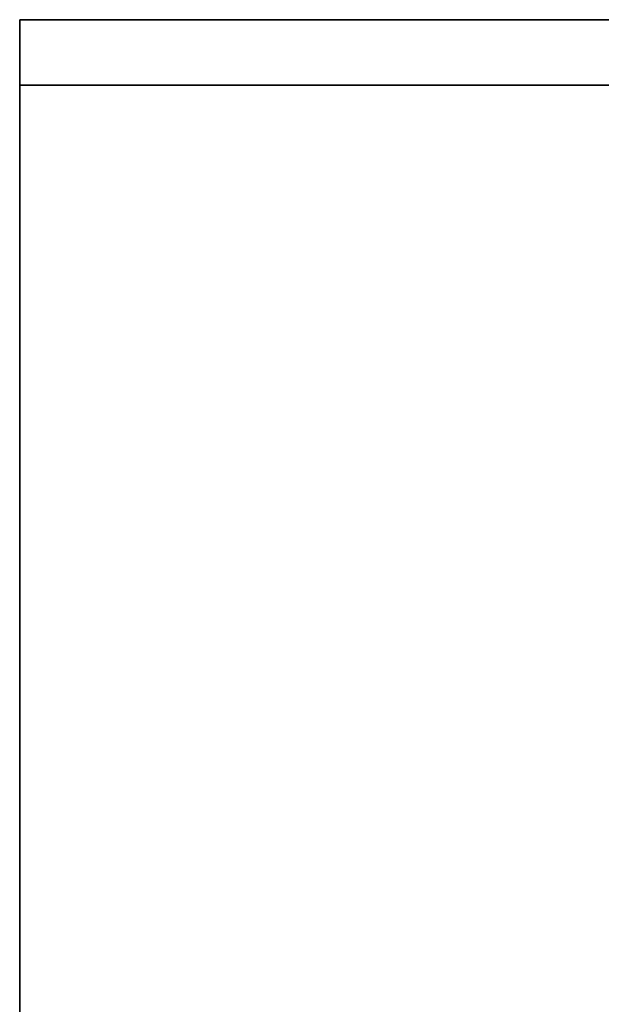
# Model space of a CAD drawing. Extents: x 413.3 to 457.5, y 5047.8 to 5050.
# Tile 27 of 256: x 413.2687 to 413.3533, y 5049.8818 to 5050.025. Entities that reach past the tile are written whole.
import ezdxf

# ---------------------------------------------------------------- set-up
doc = ezdxf.new("R2010")
doc.units = 0
doc.header["$LTSCALE"] = 150
doc.header["$MEASUREMENT"] = 0
doc.layers.add('3DFACE_SHAPE', color=7, linetype='CONTINUOUS')

msp = doc.modelspace()

# ---------------------------------------------------------------- linework, layer by layer
at = {"layer": '3DFACE_SHAPE', "color": 13}
for points, invisible_edges in [([(413.26869, 5050.01551, -2.5), (413.26869, 5050.02501, -2.5), (413.36554, 5050.01551, -2.5)], 2), ([(413.26869, 5050.02501, -2.5), (413.46869, 5050.02501, -2.5), (413.36554, 5050.01551, -2.5)], 14), ([(413.26869, 5050.01551, -0.2), (413.36554, 5050.01551, -0.2), (413.26869, 5050.02501, -0.2)], 2), ([(413.36554, 5050.01551, -0.2), (413.37184, 5050.01551, -0.2), (413.26869, 5050.02501, -0.2)], 15), ([(413.26869, 5050.02501, -0.2), (413.37184, 5050.01551, -0.2), (413.46869, 5050.02501, -0.2)], 3), ([(413.26869, 5050.02501, -2.5), (413.26869, 5050.02501, -0.2), (413.46869, 5050.02501, -2.5)], 2), ([(413.26869, 5050.02501, -0.2), (413.46869, 5050.02501, -0.2), (413.46869, 5050.02501, -2.5)], 12), ([(413.26869, 5050.01551, -2.5), (413.26869, 5050.01551, -0.2), (413.26869, 5050.02501, -2.5)], 2), ([(413.26869, 5050.01551, -0.2), (413.26869, 5050.02501, -0.2), (413.26869, 5050.02501, -2.5)], 12), ([(413.46869, 5050.02501, -0.2), (413.26869, 5050.02501, -0.2), (413.37184, 5050.02501, -0.1905)], 14), ([(413.37184, 5050.02501, -0.1905), (413.26869, 5050.02501, -0.2), (413.36554, 5050.02501, -0.1905)], 15), ([(413.26869, 5050.02501, -0.2), (413.26869, 5050.02501, -0.1905), (413.36554, 5050.02501, -0.1905)], 12), ([(413.46869, 5050.02501), (413.36554, 5050.02501, -0.0095), (413.26869, 5050.02501)], 3), ([(413.36554, 5050.02501, -0.0095), (413.26869, 5050.02501, -0.0095), (413.26869, 5050.02501)], 12), ([(413.36554, 5047.82501, -0.1905), (413.36554, 5050.02501, -0.1905), (413.26869, 5047.82501, -0.1905)], 2), ([(413.36554, 5050.02501, -0.1905), (413.26869, 5050.02501, -0.1905), (413.26869, 5047.82501, -0.1905)], 12), ([(413.36554, 5050.02501, -0.0095), (413.36554, 5049.98816, -0.0095), (413.26869, 5050.02501, -0.0095)], 2), ([(413.36554, 5049.98816, -0.0095), (413.36554, 5049.86186, -0.0095), (413.26869, 5050.02501, -0.0095)], 14), ([(413.26869, 5050.02501, -0.0095), (413.36554, 5049.86186, -0.0095), (413.36554, 5047.98816, -0.0095)], 13), ([(413.36554, 5047.98816, -0.0095), (413.36554, 5047.86186, -0.0095), (413.26869, 5050.02501, -0.0095)], 14), ([(413.26869, 5050.02501, -0.0095), (413.36554, 5047.86186, -0.0095), (413.26869, 5047.82501, -0.0095)], 3), ([(413.26869, 5047.82501), (413.26869, 5050.02501), (413.26869, 5047.82501, -0.0095)], 2), ([(413.26869, 5050.02501), (413.26869, 5050.02501, -0.0095), (413.26869, 5047.82501, -0.0095)], 12), ([(413.46869, 5047.82501), (413.46869, 5050.02501), (413.26869, 5047.82501)], 2), ([(413.46869, 5050.02501), (413.26869, 5050.02501), (413.26869, 5047.82501)], 12), ([(413.26869, 5047.82501, -0.2), (413.26869, 5050.02501, -0.2), (413.46869, 5047.82501, -0.2)], 2), ([(413.26869, 5050.02501, -0.2), (413.46869, 5050.02501, -0.2), (413.46869, 5047.82501, -0.2)], 12), ([(413.26869, 5047.82501, -0.1905), (413.26869, 5050.02501, -0.1905), (413.26869, 5047.82501, -0.2)], 2), ([(413.26869, 5050.02501, -0.1905), (413.26869, 5050.02501, -0.2), (413.26869, 5047.82501, -0.2)], 12), ([(413.36554, 5050.01551, -2.5), (413.36554, 5050.01551, -0.2), (413.26869, 5050.01551, -2.5)], 2), ([(413.36554, 5050.01551, -0.2), (413.26869, 5050.01551, -0.2), (413.26869, 5050.01551, -2.5)], 12)]:
    msp.add_3dface(points, dxfattribs=dict(at, invisible_edges=invisible_edges))

doc.saveas('drawing.dxf')
